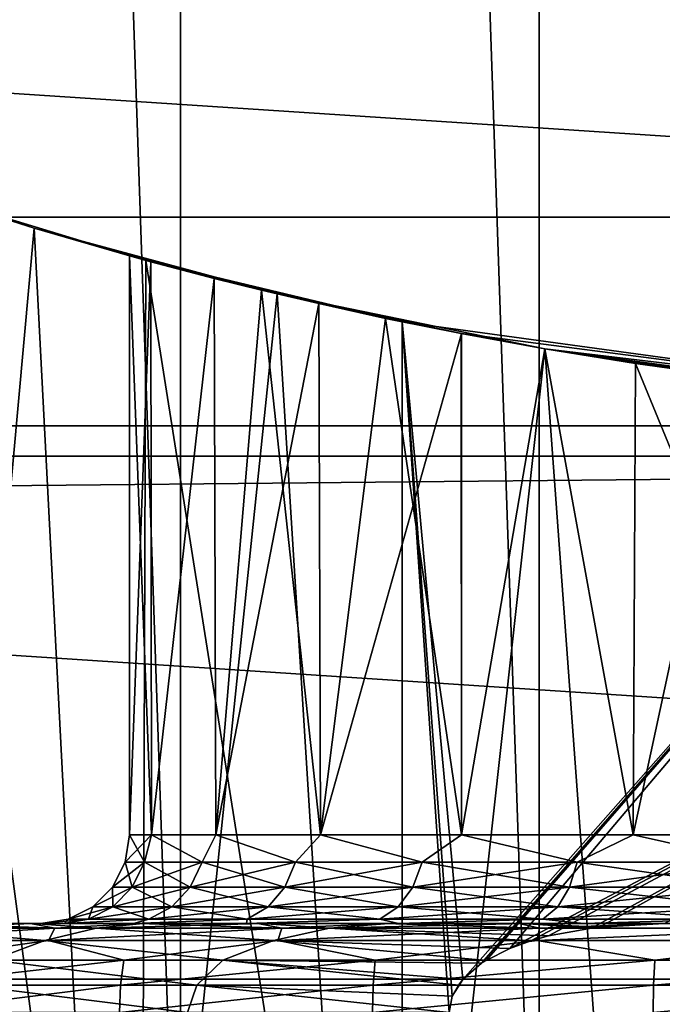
# Model space of a CAD drawing. Header units: millimetres. Extents: x -147 to 182, y -41 to 41.
# Tile 218 of 256: x 73.7 to 75.15, y -10.88 to -8.67. Entities that reach past the tile are written whole.
import ezdxf

# ---------------------------------------------------------------- set-up
doc = ezdxf.new("R2010")
doc.units = ezdxf.units.MM
doc.header["$LTSCALE"] = 51.403556
for name, color, linetype in [('2', 7, 'CONTINUOUS'), ('325', 7, 'CONTINUOUS'), ('326', 7, 'CONTINUOUS'), ('331', 7, 'CONTINUOUS'), ('332', 7, 'CONTINUOUS'), ('333', 7, 'CONTINUOUS'), ('347', 7, 'CONTINUOUS'), ('348', 7, 'CONTINUOUS'), ('349', 7, 'CONTINUOUS'), ('350', 7, 'CONTINUOUS'), ('357', 7, 'CONTINUOUS'), ('367', 7, 'CONTINUOUS'), ('52', 7, 'CONTINUOUS')]:
    doc.layers.add(name, color=color, linetype=linetype)

msp = doc.modelspace()

# ---------------------------------------------------------------- linework, layer by layer
at = {"layer": '2', "color": 7, "linetype": 'CONTINUOUS'}
for points in [[(-112.7, -6.5965, 22.0338), (-112.7, -9.1098, 21.119), (136.7, -6.5965, 22.0338), (-112.7, -6.5965, 22.0338)], [(136.7, -6.5965, 22.0338), (-112.7, -9.1098, 21.119), (136.7, -9.1098, 21.119), (136.7, -6.5965, 22.0338)], [(-112.7, -9.1098, 21.119), (-112.7, -11.5, 19.9186), (136.7, -9.1098, 21.119), (-112.7, -9.1098, 21.119)], [(136.7, -9.1098, 21.119), (-112.7, -11.5, 19.9186), (136.7, -11.5, 19.9186), (136.7, -9.1098, 21.119)]]:
    msp.add_3dface(points, dxfattribs=at)
at = {"layer": '325', "color": 7, "linetype": 'CONTINUOUS'}
for points in [[(74.8721, 11.8891, -51.1), (75.6857, -11.9723, -51.1), (75.6857, 11.9723, -51.1), (74.8721, 11.8891, -51.1)], [(74.0643, 11.7502, -51.1), (74.8721, -11.8891, -51.1), (74.8721, 11.8891, -51.1), (74.0643, 11.7502, -51.1)], [(74.8721, -11.8891, -51.1), (75.6857, -11.9723, -51.1), (74.8721, 11.8891, -51.1), (74.8721, -11.8891, -51.1)], [(73.2673, 11.5564, -51.1), (74.0643, -11.7502, -51.1), (74.0643, 11.7502, -51.1), (73.2673, 11.5564, -51.1)], [(74.0643, -11.7502, -51.1), (74.8721, -11.8891, -51.1), (74.0643, 11.7502, -51.1), (74.0643, -11.7502, -51.1)], [(73.2672, -11.5564, -51.1), (74.0643, -11.7502, -51.1), (73.2673, 11.5564, -51.1), (73.2672, -11.5564, -51.1)]]:
    msp.add_3dface(points, dxfattribs=at)
at = {"layer": '326', "color": 7, "linetype": 'CONTINUOUS'}
for points in [[(48.0704, -9.5791, -81.1), (47.2014, -6.449, -81.1), (104.9296, -9.5791, -81.1), (48.0704, -9.5791, -81.1)], [(104.9296, -9.5791, -81.1), (47.2014, -6.449, -81.1), (105.7986, -6.449, -81.1), (104.9296, -9.5791, -81.1)], [(49.2728, -12.5967, -81.1), (48.0704, -9.5791, -81.1), (103.7272, -12.5967, -81.1), (49.2728, -12.5967, -81.1)], [(103.7272, -12.5967, -81.1), (48.0704, -9.5791, -81.1), (104.9296, -9.5791, -81.1), (103.7272, -12.5967, -81.1)]]:
    msp.add_3dface(points, dxfattribs=at)
at = {"layer": '331', "color": 7, "linetype": 'CONTINUOUS'}
for points in [[(73.5056, -10.7, -64.3426), (73.7269, -10.7, -64.0757), (73.5119, -10.7, -68.8658), (73.5056, -10.7, -64.3426)], [(73.5119, -10.7, -68.8658), (73.7269, -10.7, -64.0757), (73.7339, -10.7, -69.132), (73.5119, -10.7, -68.8658)], [(73.7269, -10.7, -64.0757), (73.9718, -10.7, -63.8304), (73.75, -10.7, -66.6), (73.7269, -10.7, -64.0757)], [(73.7339, -10.7, -69.132), (73.7269, -10.7, -64.0757), (73.75, -10.7, -66.6), (73.7339, -10.7, -69.132)], [(73.9795, -10.7, -69.3766), (73.7339, -10.7, -69.132), (73.9591, -10.7, -67.6518), (73.9795, -10.7, -69.3766)], [(73.9591, -10.7, -67.6518), (73.7339, -10.7, -69.132), (73.8027, -10.7, -67.1357), (73.9591, -10.7, -67.6518)], [(73.8027, -10.7, -67.1357), (73.7339, -10.7, -69.132), (73.75, -10.7, -66.6), (73.8027, -10.7, -67.1357)], [(73.75, -10.7, -66.6), (73.9718, -10.7, -63.8304), (73.8027, -10.7, -66.0643), (73.75, -10.7, -66.6)], [(73.8027, -10.7, -66.0643), (73.9718, -10.7, -63.8304), (73.9591, -10.7, -65.5482), (73.8027, -10.7, -66.0643)], [(73.9591, -10.7, -65.5482), (73.9718, -10.7, -63.8304), (74.2132, -10.7, -65.0726), (73.9591, -10.7, -65.5482)], [(74.2132, -10.7, -68.1274), (73.9795, -10.7, -69.3766), (73.9591, -10.7, -67.6518), (74.2132, -10.7, -68.1274)], [(73.9718, -10.7, -63.8304), (74.2384, -10.7, -63.6087), (74.2132, -10.7, -65.0726), (73.9718, -10.7, -63.8304)], [(74.2467, -10.7, -69.5975), (73.9795, -10.7, -69.3766), (74.2132, -10.7, -68.1274), (74.2467, -10.7, -69.5975)], [(74.2384, -10.7, -63.6087), (74.5243, -10.7, -63.4126), (74.2132, -10.7, -65.0726), (74.2384, -10.7, -63.6087)], [(74.2132, -10.7, -65.0726), (74.5243, -10.7, -63.4126), (74.5552, -10.7, -64.6557), (74.2132, -10.7, -65.0726)], [(74.5552, -10.7, -68.5443), (74.2467, -10.7, -69.5975), (74.2132, -10.7, -68.1274), (74.5552, -10.7, -68.5443)], [(74.5332, -10.7, -69.7928), (74.2467, -10.7, -69.5975), (74.5552, -10.7, -68.5443), (74.5332, -10.7, -69.7928)], [(74.5243, -10.7, -63.4126), (74.8271, -10.7, -63.2438), (74.5552, -10.7, -64.6557), (74.5243, -10.7, -63.4126)], [(74.8365, -10.7, -69.9608), (74.5332, -10.7, -69.7928), (74.5552, -10.7, -68.5443), (74.8365, -10.7, -69.9608)], [(74.5552, -10.7, -64.6557), (74.8271, -10.7, -63.2438), (74.9719, -10.7, -64.3136), (74.5552, -10.7, -64.6557)], [(74.9719, -10.7, -68.8864), (74.8365, -10.7, -69.9608), (74.5552, -10.7, -68.5443), (74.9719, -10.7, -68.8864)], [(74.8271, -10.7, -63.2438), (75.1442, -10.7, -63.1037), (74.9719, -10.7, -64.3136), (74.8271, -10.7, -63.2438)], [(75.1537, -10.7, -70.1), (74.8365, -10.7, -69.9608), (74.9719, -10.7, -68.8864), (75.1537, -10.7, -70.1)], [(74.9719, -10.7, -64.3136), (75.1442, -10.7, -63.1037), (75.4475, -10.7, -64.0594), (74.9719, -10.7, -64.3136)], [(75.4475, -10.7, -69.1406), (75.1537, -10.7, -70.1), (74.9719, -10.7, -68.8864), (75.4475, -10.7, -69.1406)], [(75.1442, -10.7, -63.1037), (75.4729, -10.7, -62.9934), (75.4475, -10.7, -64.0594), (75.1442, -10.7, -63.1037)]]:
    msp.add_3dface(points, dxfattribs=at)
at = {"layer": '332', "color": 7, "linetype": 'CONTINUOUS'}
for points in [[(73.95, -10.5, -66.6), (73.999, -10.5, -66.1025), (73.95, -9.1968, -66.6), (73.95, -10.5, -66.6)], [(73.95, -9.1968, -66.6), (73.999, -10.5, -66.1025), (73.9976, -9.2098, -66.1095), (73.95, -9.1968, -66.6)], [(73.9976, -9.2098, -66.1095), (73.999, -10.5, -66.1025), (74.1403, -9.2474, -65.6335), (73.9976, -9.2098, -66.1095)], [(73.999, -10.5, -66.1025), (74.1441, -10.5, -65.6242), (74.1403, -9.2474, -65.6335), (73.999, -10.5, -66.1025)], [(74.1403, -9.2474, -65.6335), (74.1441, -10.5, -65.6242), (74.2467, -9.2739, -65.4062), (74.1403, -9.2474, -65.6335)], [(74.1441, -10.5, -65.6242), (74.3798, -10.5, -65.1833), (74.2467, -9.2739, -65.4062), (74.1441, -10.5, -65.6242)], [(74.2467, -9.2739, -65.4062), (74.3798, -10.5, -65.1833), (74.3757, -9.3043, -65.1893), (74.2467, -9.2739, -65.4062)], [(74.3757, -9.3043, -65.1893), (74.3798, -10.5, -65.1833), (74.5263, -9.3374, -64.9854), (74.3757, -9.3043, -65.1893)], [(74.3798, -10.5, -65.1833), (74.6969, -10.5, -64.7969), (74.5263, -9.3374, -64.9854), (74.3798, -10.5, -65.1833)], [(74.5263, -9.3374, -64.9854), (74.6969, -10.5, -64.7969), (74.6966, -9.3718, -64.7971), (74.5263, -9.3374, -64.9854)], [(74.6966, -9.3718, -64.7971), (74.6969, -10.5, -64.7969), (74.8848, -9.4061, -64.6267), (74.6966, -9.3718, -64.7971)], [(74.6969, -10.5, -64.7969), (75.0833, -10.5, -64.4798), (74.8848, -9.4061, -64.6267), (74.6969, -10.5, -64.7969)], [(74.8848, -9.4061, -64.6267), (75.0833, -10.5, -64.4798), (75.0886, -9.4388, -64.4762), (74.8848, -9.4061, -64.6267)], [(75.0833, -10.5, -64.4798), (75.5242, -10.5, -64.2441), (75.0886, -9.4388, -64.4762), (75.0833, -10.5, -64.4798)], [(75.0886, -9.4388, -64.4762), (75.5242, -10.5, -64.2441), (75.3052, -9.4686, -64.3472), (75.0886, -9.4388, -64.4762)]]:
    msp.add_3dface(points, dxfattribs=at)
at = {"layer": '333', "color": 7, "linetype": 'CONTINUOUS'}
for points in [[(73.95, -10.5, -66.6), (73.95, -9.1968, -66.6), (73.9976, -9.2098, -67.0906), (73.95, -10.5, -66.6)], [(73.999, -10.5, -67.0975), (73.95, -10.5, -66.6), (73.9976, -9.2098, -67.0906), (73.999, -10.5, -67.0975)], [(74.1403, -9.2474, -67.5665), (73.999, -10.5, -67.0975), (73.9976, -9.2098, -67.0906), (74.1403, -9.2474, -67.5665)], [(74.1441, -10.5, -67.5758), (73.999, -10.5, -67.0975), (74.1403, -9.2474, -67.5665), (74.1441, -10.5, -67.5758)], [(74.2468, -9.2739, -67.7939), (74.1441, -10.5, -67.5758), (74.1403, -9.2474, -67.5665), (74.2468, -9.2739, -67.7939)], [(74.3758, -9.3043, -68.0107), (74.1441, -10.5, -67.5758), (74.2468, -9.2739, -67.7939), (74.3758, -9.3043, -68.0107)], [(74.3798, -10.5, -68.0167), (74.1441, -10.5, -67.5758), (74.3758, -9.3043, -68.0107), (74.3798, -10.5, -68.0167)], [(74.5263, -9.3374, -68.2146), (74.3798, -10.5, -68.0167), (74.3758, -9.3043, -68.0107), (74.5263, -9.3374, -68.2146)], [(74.6967, -9.3718, -68.4029), (74.3798, -10.5, -68.0167), (74.5263, -9.3374, -68.2146), (74.6967, -9.3718, -68.4029)], [(74.6969, -10.5, -68.4031), (74.3798, -10.5, -68.0167), (74.6967, -9.3718, -68.4029), (74.6969, -10.5, -68.4031)], [(74.8849, -9.4061, -68.5733), (74.6969, -10.5, -68.4031), (74.6967, -9.3718, -68.4029), (74.8849, -9.4061, -68.5733)], [(75.0833, -10.5, -68.7202), (74.6969, -10.5, -68.4031), (74.8849, -9.4061, -68.5733), (75.0833, -10.5, -68.7202)], [(75.0886, -9.4388, -68.7238), (75.0833, -10.5, -68.7202), (74.8849, -9.4061, -68.5733), (75.0886, -9.4388, -68.7238)], [(75.3053, -9.4687, -68.8528), (75.0833, -10.5, -68.7202), (75.0886, -9.4388, -68.7238), (75.3053, -9.4687, -68.8528)], [(75.5242, -10.5, -68.9559), (75.0833, -10.5, -68.7202), (75.3053, -9.4687, -68.8528), (75.5242, -10.5, -68.9559)]]:
    msp.add_3dface(points, dxfattribs=at)
at = {"layer": '347', "color": 7, "linetype": 'CONTINUOUS'}
for points in [[(73.95, -10.5, -66.6), (73.999, -10.5, -67.0975), (73.9403, -10.5616, -66.6), (73.95, -10.5, -66.6)], [(73.9403, -10.5616, -66.6), (73.999, -10.5, -67.0975), (73.9839, -10.5616, -67.0703), (73.9403, -10.5616, -66.6)], [(73.9839, -10.5616, -67.0703), (73.999, -10.5, -67.0975), (74.1131, -10.5616, -67.5247), (73.9839, -10.5616, -67.0703)], [(73.999, -10.5, -67.0975), (74.1441, -10.5, -67.5758), (74.1131, -10.5616, -67.5247), (73.999, -10.5, -67.0975)], [(74.1131, -10.5616, -67.5247), (74.1441, -10.5, -67.5758), (74.3237, -10.5616, -67.9475), (74.1131, -10.5616, -67.5247)], [(74.1441, -10.5, -67.5758), (74.3798, -10.5, -68.0167), (74.3237, -10.5616, -67.9475), (74.1441, -10.5, -67.5758)], [(74.3237, -10.5616, -67.9475), (74.3798, -10.5, -68.0167), (74.6083, -10.5616, -68.3245), (74.3237, -10.5616, -67.9475)], [(74.3798, -10.5, -68.0167), (74.6969, -10.5, -68.4031), (74.6083, -10.5616, -68.3245), (74.3798, -10.5, -68.0167)], [(74.6083, -10.5616, -68.3245), (74.6969, -10.5, -68.4031), (74.9574, -10.5616, -68.6427), (74.6083, -10.5616, -68.3245)], [(74.6969, -10.5, -68.4031), (75.0833, -10.5, -68.7202), (74.9574, -10.5616, -68.6427), (74.6969, -10.5, -68.4031)], [(74.9574, -10.5616, -68.6427), (75.0833, -10.5, -68.7202), (75.359, -10.5616, -68.8914), (74.9574, -10.5616, -68.6427)], [(75.0833, -10.5, -68.7202), (75.5242, -10.5, -68.9559), (75.359, -10.5616, -68.8914), (75.0833, -10.5, -68.7202)], [(73.9403, -10.5616, -66.6), (73.9839, -10.5616, -67.0703), (73.9119, -10.6175, -66.6), (73.9403, -10.5616, -66.6)], [(73.9119, -10.6175, -66.6), (73.9839, -10.5616, -67.0703), (73.9559, -10.6175, -67.0756), (73.9119, -10.6175, -66.6)], [(73.9839, -10.5616, -67.0703), (74.1131, -10.5616, -67.5247), (73.9559, -10.6175, -67.0756), (73.9839, -10.5616, -67.0703)], [(73.9559, -10.6175, -67.0756), (74.1131, -10.5616, -67.5247), (74.0866, -10.6175, -67.5349), (73.9559, -10.6175, -67.0756)], [(74.1131, -10.5616, -67.5247), (74.3237, -10.5616, -67.9475), (74.0866, -10.6175, -67.5349), (74.1131, -10.5616, -67.5247)], [(74.0866, -10.6175, -67.5349), (74.3237, -10.5616, -67.9475), (74.2995, -10.6175, -67.9625), (74.0866, -10.6175, -67.5349)], [(74.3237, -10.5616, -67.9475), (74.6083, -10.5616, -68.3245), (74.2995, -10.6175, -67.9625), (74.3237, -10.5616, -67.9475)], [(74.2995, -10.6175, -67.9625), (74.6083, -10.5616, -68.3245), (74.5874, -10.6175, -68.3436), (74.2995, -10.6175, -67.9625)], [(74.6083, -10.5616, -68.3245), (74.9574, -10.5616, -68.6427), (74.5874, -10.6175, -68.3436), (74.6083, -10.5616, -68.3245)], [(74.5874, -10.6175, -68.3436), (74.9574, -10.5616, -68.6427), (74.9403, -10.6175, -68.6654), (74.5874, -10.6175, -68.3436)], [(74.9574, -10.5616, -68.6427), (75.359, -10.5616, -68.8914), (74.9403, -10.6175, -68.6654), (74.9574, -10.5616, -68.6427)], [(74.9403, -10.6175, -68.6654), (75.359, -10.5616, -68.8914), (75.3464, -10.6175, -68.9168), (74.9403, -10.6175, -68.6654)], [(73.9119, -10.6175, -66.6), (73.9559, -10.6175, -67.0756), (73.8676, -10.6618, -66.6), (73.9119, -10.6175, -66.6)], [(73.8676, -10.6618, -66.6), (73.9559, -10.6175, -67.0756), (73.9124, -10.6618, -67.0837), (73.8676, -10.6618, -66.6)], [(73.9559, -10.6175, -67.0756), (74.0866, -10.6175, -67.5349), (73.9124, -10.6618, -67.0837), (73.9559, -10.6175, -67.0756)], [(73.9124, -10.6618, -67.0837), (74.0866, -10.6175, -67.5349), (74.0454, -10.6618, -67.5509), (73.9124, -10.6618, -67.0837)], [(74.0866, -10.6175, -67.5349), (74.2995, -10.6175, -67.9625), (74.0454, -10.6618, -67.5509), (74.0866, -10.6175, -67.5349)], [(74.0454, -10.6618, -67.5509), (74.2995, -10.6175, -67.9625), (74.2619, -10.6618, -67.9858), (74.0454, -10.6618, -67.5509)], [(74.2995, -10.6175, -67.9625), (74.5874, -10.6175, -68.3436), (74.2619, -10.6618, -67.9858), (74.2995, -10.6175, -67.9625)], [(74.2619, -10.6618, -67.9858), (74.5874, -10.6175, -68.3436), (74.5546, -10.6618, -68.3734), (74.2619, -10.6618, -67.9858)], [(74.5874, -10.6175, -68.3436), (74.9403, -10.6175, -68.6654), (74.5546, -10.6618, -68.3734), (74.5874, -10.6175, -68.3436)], [(74.5546, -10.6618, -68.3734), (74.9403, -10.6175, -68.6654), (74.9136, -10.6618, -68.7007), (74.5546, -10.6618, -68.3734)], [(74.9403, -10.6175, -68.6654), (75.3464, -10.6175, -68.9168), (74.9136, -10.6618, -68.7007), (74.9403, -10.6175, -68.6654)], [(74.9136, -10.6618, -68.7007), (75.3464, -10.6175, -68.9168), (75.3266, -10.6618, -68.9564), (74.9136, -10.6618, -68.7007)], [(73.8676, -10.6618, -66.6), (73.9124, -10.6618, -67.0837), (73.8118, -10.6902, -66.6), (73.8676, -10.6618, -66.6)], [(73.8118, -10.6902, -66.6), (73.9124, -10.6618, -67.0837), (73.8576, -10.6902, -67.094), (73.8118, -10.6902, -66.6)], [(73.9124, -10.6618, -67.0837), (74.0454, -10.6618, -67.5509), (73.8576, -10.6902, -67.094), (73.9124, -10.6618, -67.0837)], [(73.8576, -10.6902, -67.094), (74.0454, -10.6618, -67.5509), (73.9933, -10.6902, -67.5711), (73.8576, -10.6902, -67.094)], [(74.0454, -10.6618, -67.5509), (74.2619, -10.6618, -67.9858), (73.9933, -10.6902, -67.5711), (74.0454, -10.6618, -67.5509)], [(73.9933, -10.6902, -67.5711), (74.2619, -10.6618, -67.9858), (74.2144, -10.6902, -68.0152), (73.9933, -10.6902, -67.5711)], [(74.2619, -10.6618, -67.9858), (74.5546, -10.6618, -68.3734), (74.2144, -10.6902, -68.0152), (74.2619, -10.6618, -67.9858)], [(74.2144, -10.6902, -68.0152), (74.5546, -10.6618, -68.3734), (74.5134, -10.6902, -68.411), (74.2144, -10.6902, -68.0152)], [(74.5546, -10.6618, -68.3734), (74.9136, -10.6618, -68.7007), (74.5134, -10.6902, -68.411), (74.5546, -10.6618, -68.3734)], [(74.5134, -10.6902, -68.411), (74.9136, -10.6618, -68.7007), (74.88, -10.6902, -68.7452), (74.5134, -10.6902, -68.411)], [(74.9136, -10.6618, -68.7007), (75.3266, -10.6618, -68.9564), (74.88, -10.6902, -68.7452), (74.9136, -10.6618, -68.7007)], [(74.88, -10.6902, -68.7452), (75.3266, -10.6618, -68.9564), (75.3018, -10.6902, -69.0064), (74.88, -10.6902, -68.7452)], [(73.8027, -10.7, -67.1357), (73.75, -10.7, -66.6), (73.8576, -10.6902, -67.094), (73.8027, -10.7, -67.1357)], [(73.75, -10.7, -66.6), (73.8118, -10.6902, -66.6), (73.8576, -10.6902, -67.094), (73.75, -10.7, -66.6)], [(73.9591, -10.7, -67.6518), (73.8027, -10.7, -67.1357), (73.9933, -10.6902, -67.5711), (73.9591, -10.7, -67.6518)], [(73.8027, -10.7, -67.1357), (73.8576, -10.6902, -67.094), (73.9933, -10.6902, -67.5711), (73.8027, -10.7, -67.1357)], [(74.2132, -10.7, -68.1274), (73.9591, -10.7, -67.6518), (74.2144, -10.6902, -68.0152), (74.2132, -10.7, -68.1274)], [(73.9591, -10.7, -67.6518), (73.9933, -10.6902, -67.5711), (74.2144, -10.6902, -68.0152), (73.9591, -10.7, -67.6518)], [(74.5552, -10.7, -68.5443), (74.2132, -10.7, -68.1274), (74.5134, -10.6902, -68.411), (74.5552, -10.7, -68.5443)], [(74.2132, -10.7, -68.1274), (74.2144, -10.6902, -68.0152), (74.5134, -10.6902, -68.411), (74.2132, -10.7, -68.1274)], [(74.5552, -10.7, -68.5443), (74.5134, -10.6902, -68.411), (74.88, -10.6902, -68.7452), (74.5552, -10.7, -68.5443)], [(74.9719, -10.7, -68.8864), (74.5552, -10.7, -68.5443), (74.88, -10.6902, -68.7452), (74.9719, -10.7, -68.8864)], [(74.9719, -10.7, -68.8864), (74.88, -10.6902, -68.7452), (75.3018, -10.6902, -69.0064), (74.9719, -10.7, -68.8864)], [(75.4475, -10.7, -69.1406), (74.9719, -10.7, -68.8864), (75.3018, -10.6902, -69.0064), (75.4475, -10.7, -69.1406)]]:
    msp.add_3dface(points, dxfattribs=at)
at = {"layer": '348', "color": 7, "linetype": 'CONTINUOUS'}
for points in [[(73.95, -10.5, -66.6), (73.9403, -10.5616, -66.6), (73.9839, -10.5616, -66.1297), (73.95, -10.5, -66.6)], [(73.999, -10.5, -66.1025), (73.95, -10.5, -66.6), (73.9839, -10.5616, -66.1297), (73.999, -10.5, -66.1025)], [(74.1131, -10.5616, -65.6753), (73.999, -10.5, -66.1025), (73.9839, -10.5616, -66.1297), (74.1131, -10.5616, -65.6753)], [(74.1441, -10.5, -65.6242), (73.999, -10.5, -66.1025), (74.1131, -10.5616, -65.6753), (74.1441, -10.5, -65.6242)], [(74.3237, -10.5616, -65.2525), (74.1441, -10.5, -65.6242), (74.1131, -10.5616, -65.6753), (74.3237, -10.5616, -65.2525)], [(74.3798, -10.5, -65.1833), (74.1441, -10.5, -65.6242), (74.3237, -10.5616, -65.2525), (74.3798, -10.5, -65.1833)], [(74.6083, -10.5616, -64.8755), (74.3798, -10.5, -65.1833), (74.3237, -10.5616, -65.2525), (74.6083, -10.5616, -64.8755)], [(74.6969, -10.5, -64.7969), (74.3798, -10.5, -65.1833), (74.6083, -10.5616, -64.8755), (74.6969, -10.5, -64.7969)], [(74.9574, -10.5616, -64.5573), (74.6969, -10.5, -64.7969), (74.6083, -10.5616, -64.8755), (74.9574, -10.5616, -64.5573)], [(75.0833, -10.5, -64.4798), (74.6969, -10.5, -64.7969), (74.9574, -10.5616, -64.5573), (75.0833, -10.5, -64.4798)], [(75.359, -10.5616, -64.3086), (75.0833, -10.5, -64.4798), (74.9574, -10.5616, -64.5573), (75.359, -10.5616, -64.3086)], [(75.5242, -10.5, -64.2441), (75.0833, -10.5, -64.4798), (75.359, -10.5616, -64.3086), (75.5242, -10.5, -64.2441)], [(73.9403, -10.5616, -66.6), (73.9119, -10.6175, -66.6), (73.9559, -10.6175, -66.1244), (73.9403, -10.5616, -66.6)], [(73.9839, -10.5616, -66.1297), (73.9403, -10.5616, -66.6), (73.9559, -10.6175, -66.1244), (73.9839, -10.5616, -66.1297)], [(74.0866, -10.6175, -65.6651), (73.9839, -10.5616, -66.1297), (73.9559, -10.6175, -66.1244), (74.0866, -10.6175, -65.6651)], [(74.1131, -10.5616, -65.6753), (73.9839, -10.5616, -66.1297), (74.0866, -10.6175, -65.6651), (74.1131, -10.5616, -65.6753)], [(74.2995, -10.6175, -65.2375), (74.1131, -10.5616, -65.6753), (74.0866, -10.6175, -65.6651), (74.2995, -10.6175, -65.2375)], [(74.3237, -10.5616, -65.2525), (74.1131, -10.5616, -65.6753), (74.2995, -10.6175, -65.2375), (74.3237, -10.5616, -65.2525)], [(74.5874, -10.6175, -64.8564), (74.3237, -10.5616, -65.2525), (74.2995, -10.6175, -65.2375), (74.5874, -10.6175, -64.8564)], [(74.6083, -10.5616, -64.8755), (74.3237, -10.5616, -65.2525), (74.5874, -10.6175, -64.8564), (74.6083, -10.5616, -64.8755)], [(74.9403, -10.6175, -64.5346), (74.6083, -10.5616, -64.8755), (74.5874, -10.6175, -64.8564), (74.9403, -10.6175, -64.5346)], [(74.9574, -10.5616, -64.5573), (74.6083, -10.5616, -64.8755), (74.9403, -10.6175, -64.5346), (74.9574, -10.5616, -64.5573)], [(75.3464, -10.6175, -64.2832), (74.9574, -10.5616, -64.5573), (74.9403, -10.6175, -64.5346), (75.3464, -10.6175, -64.2832)], [(75.359, -10.5616, -64.3086), (74.9574, -10.5616, -64.5573), (75.3464, -10.6175, -64.2832), (75.359, -10.5616, -64.3086)], [(73.9119, -10.6175, -66.6), (73.8676, -10.6618, -66.6), (73.9124, -10.6618, -66.1163), (73.9119, -10.6175, -66.6)], [(73.9559, -10.6175, -66.1244), (73.9119, -10.6175, -66.6), (73.9124, -10.6618, -66.1163), (73.9559, -10.6175, -66.1244)], [(74.0454, -10.6618, -65.6491), (73.9559, -10.6175, -66.1244), (73.9124, -10.6618, -66.1163), (74.0454, -10.6618, -65.6491)], [(74.0866, -10.6175, -65.6651), (73.9559, -10.6175, -66.1244), (74.0454, -10.6618, -65.6491), (74.0866, -10.6175, -65.6651)], [(74.2619, -10.6618, -65.2142), (74.0866, -10.6175, -65.6651), (74.0454, -10.6618, -65.6491), (74.2619, -10.6618, -65.2142)], [(74.2995, -10.6175, -65.2375), (74.0866, -10.6175, -65.6651), (74.2619, -10.6618, -65.2142), (74.2995, -10.6175, -65.2375)], [(74.5546, -10.6618, -64.8266), (74.2995, -10.6175, -65.2375), (74.2619, -10.6618, -65.2142), (74.5546, -10.6618, -64.8266)], [(74.5874, -10.6175, -64.8564), (74.2995, -10.6175, -65.2375), (74.5546, -10.6618, -64.8266), (74.5874, -10.6175, -64.8564)], [(74.9136, -10.6618, -64.4993), (74.5874, -10.6175, -64.8564), (74.5546, -10.6618, -64.8266), (74.9136, -10.6618, -64.4993)], [(74.9403, -10.6175, -64.5346), (74.5874, -10.6175, -64.8564), (74.9136, -10.6618, -64.4993), (74.9403, -10.6175, -64.5346)], [(75.3266, -10.6618, -64.2436), (74.9403, -10.6175, -64.5346), (74.9136, -10.6618, -64.4993), (75.3266, -10.6618, -64.2436)], [(75.3464, -10.6175, -64.2832), (74.9403, -10.6175, -64.5346), (75.3266, -10.6618, -64.2436), (75.3464, -10.6175, -64.2832)], [(73.8676, -10.6618, -66.6), (73.8118, -10.6902, -66.6), (73.8576, -10.6902, -66.106), (73.8676, -10.6618, -66.6)], [(73.9124, -10.6618, -66.1163), (73.8676, -10.6618, -66.6), (73.8576, -10.6902, -66.106), (73.9124, -10.6618, -66.1163)], [(73.9933, -10.6902, -65.6289), (73.9124, -10.6618, -66.1163), (73.8576, -10.6902, -66.106), (73.9933, -10.6902, -65.6289)], [(74.0454, -10.6618, -65.6491), (73.9124, -10.6618, -66.1163), (73.9933, -10.6902, -65.6289), (74.0454, -10.6618, -65.6491)], [(74.2144, -10.6902, -65.1848), (74.0454, -10.6618, -65.6491), (73.9933, -10.6902, -65.6289), (74.2144, -10.6902, -65.1848)], [(74.2619, -10.6618, -65.2142), (74.0454, -10.6618, -65.6491), (74.2144, -10.6902, -65.1848), (74.2619, -10.6618, -65.2142)], [(74.5134, -10.6902, -64.789), (74.2619, -10.6618, -65.2142), (74.2144, -10.6902, -65.1848), (74.5134, -10.6902, -64.789)], [(74.5546, -10.6618, -64.8266), (74.2619, -10.6618, -65.2142), (74.5134, -10.6902, -64.789), (74.5546, -10.6618, -64.8266)], [(74.88, -10.6902, -64.4548), (74.5546, -10.6618, -64.8266), (74.5134, -10.6902, -64.789), (74.88, -10.6902, -64.4548)], [(74.9136, -10.6618, -64.4993), (74.5546, -10.6618, -64.8266), (74.88, -10.6902, -64.4548), (74.9136, -10.6618, -64.4993)], [(75.3018, -10.6902, -64.1936), (74.9136, -10.6618, -64.4993), (74.88, -10.6902, -64.4548), (75.3018, -10.6902, -64.1936)], [(75.3266, -10.6618, -64.2436), (74.9136, -10.6618, -64.4993), (75.3018, -10.6902, -64.1936), (75.3266, -10.6618, -64.2436)], [(73.75, -10.7, -66.6), (73.8027, -10.7, -66.0643), (73.8118, -10.6902, -66.6), (73.75, -10.7, -66.6)], [(73.8027, -10.7, -66.0643), (73.9591, -10.7, -65.5482), (73.9933, -10.6902, -65.6289), (73.8027, -10.7, -66.0643)], [(73.8118, -10.6902, -66.6), (73.8027, -10.7, -66.0643), (73.8576, -10.6902, -66.106), (73.8118, -10.6902, -66.6)], [(73.8027, -10.7, -66.0643), (73.9933, -10.6902, -65.6289), (73.8576, -10.6902, -66.106), (73.8027, -10.7, -66.0643)], [(73.9591, -10.7, -65.5482), (74.2132, -10.7, -65.0726), (74.2144, -10.6902, -65.1848), (73.9591, -10.7, -65.5482)], [(73.9591, -10.7, -65.5482), (74.2144, -10.6902, -65.1848), (73.9933, -10.6902, -65.6289), (73.9591, -10.7, -65.5482)], [(74.2132, -10.7, -65.0726), (74.5552, -10.7, -64.6557), (74.5134, -10.6902, -64.789), (74.2132, -10.7, -65.0726)], [(74.2132, -10.7, -65.0726), (74.5134, -10.6902, -64.789), (74.2144, -10.6902, -65.1848), (74.2132, -10.7, -65.0726)], [(74.5552, -10.7, -64.6557), (74.88, -10.6902, -64.4548), (74.5134, -10.6902, -64.789), (74.5552, -10.7, -64.6557)], [(74.5552, -10.7, -64.6557), (74.9719, -10.7, -64.3136), (74.88, -10.6902, -64.4548), (74.5552, -10.7, -64.6557)], [(74.9719, -10.7, -64.3136), (75.3018, -10.6902, -64.1936), (74.88, -10.6902, -64.4548), (74.9719, -10.7, -64.3136)], [(74.9719, -10.7, -64.3136), (75.4475, -10.7, -64.0594), (75.3018, -10.6902, -64.1936), (74.9719, -10.7, -64.3136)]]:
    msp.add_3dface(points, dxfattribs=at)
at = {"layer": '349', "color": 7, "linetype": 'CONTINUOUS'}
for points in [[(73.7818, -10.7098, -63.9277), (73.5056, -10.7, -64.3426), (73.3549, -10.7098, -64.4463), (73.7818, -10.7098, -63.9277)], [(73.5119, -10.7, -68.8658), (73.7339, -10.7, -69.132), (73.4302, -10.7098, -68.8597), (73.5119, -10.7, -68.8658)], [(73.4302, -10.7098, -68.8597), (73.7339, -10.7, -69.132), (73.8745, -10.7098, -69.3634), (73.4302, -10.7098, -68.8597)], [(73.7269, -10.7, -64.0757), (73.5056, -10.7, -64.3426), (73.7818, -10.7098, -63.9277), (73.7269, -10.7, -64.0757)], [(73.9718, -10.7, -63.8304), (73.7269, -10.7, -64.0757), (73.7818, -10.7098, -63.9277), (73.9718, -10.7, -63.8304)], [(73.7339, -10.7, -69.132), (73.9795, -10.7, -69.3766), (73.8745, -10.7098, -69.3634), (73.7339, -10.7, -69.132)], [(74.293, -10.7098, -63.4921), (73.9718, -10.7, -63.8304), (73.7818, -10.7098, -63.9277), (74.293, -10.7098, -63.4921)], [(73.9795, -10.7, -69.3766), (74.2467, -10.7, -69.5975), (73.8745, -10.7098, -69.3634), (73.9795, -10.7, -69.3766)], [(73.8745, -10.7098, -69.3634), (74.2467, -10.7, -69.5975), (74.4002, -10.7098, -69.7813), (73.8745, -10.7098, -69.3634)], [(74.2384, -10.7, -63.6087), (73.9718, -10.7, -63.8304), (74.293, -10.7098, -63.4921), (74.2384, -10.7, -63.6087)], [(74.5243, -10.7, -63.4126), (74.2384, -10.7, -63.6087), (74.293, -10.7098, -63.4921), (74.5243, -10.7, -63.4126)], [(74.2467, -10.7, -69.5975), (74.5332, -10.7, -69.7928), (74.4002, -10.7098, -69.7813), (74.2467, -10.7, -69.5975)], [(74.8727, -10.7098, -63.153), (74.5243, -10.7, -63.4126), (74.293, -10.7098, -63.4921), (74.8727, -10.7098, -63.153)], [(74.5332, -10.7, -69.7928), (74.8365, -10.7, -69.9608), (74.4002, -10.7098, -69.7813), (74.5332, -10.7, -69.7928)], [(74.4002, -10.7098, -69.7813), (74.8365, -10.7, -69.9608), (74.9895, -10.7099, -70.1), (74.4002, -10.7098, -69.7813)], [(74.8271, -10.7, -63.2438), (74.5243, -10.7, -63.4126), (74.8727, -10.7098, -63.153), (74.8271, -10.7, -63.2438)], [(75.1442, -10.7, -63.1037), (74.8271, -10.7, -63.2438), (74.8727, -10.7098, -63.153), (75.1442, -10.7, -63.1037)], [(74.8365, -10.7, -69.9608), (75.1537, -10.7, -70.1), (75.0074, -10.7077, -70.1), (74.8365, -10.7, -69.9608)], [(74.9895, -10.7099, -70.1), (74.8365, -10.7, -69.9608), (75.0074, -10.7077, -70.1), (74.9895, -10.7099, -70.1)], [(75.503, -10.7098, -62.9209), (75.1442, -10.7, -63.1037), (74.8727, -10.7098, -63.153), (75.503, -10.7098, -62.9209)], [(75.4729, -10.7, -62.9934), (75.1442, -10.7, -63.1037), (75.503, -10.7098, -62.9209), (75.4729, -10.7, -62.9934)], [(73.3272, -10.7382, -68.8117), (73.4302, -10.7098, -68.8597), (73.759, -10.7382, -69.3286), (73.3272, -10.7382, -68.8117)], [(73.7818, -10.7098, -63.9277), (73.3549, -10.7098, -64.4463), (73.3339, -10.7382, -64.3787), (73.7818, -10.7098, -63.9277)], [(73.7673, -10.7382, -63.8631), (73.7818, -10.7098, -63.9277), (73.3339, -10.7382, -64.3787), (73.7673, -10.7382, -63.8631)], [(73.4302, -10.7098, -68.8597), (73.8745, -10.7098, -69.3634), (73.759, -10.7382, -69.3286), (73.4302, -10.7098, -68.8597)], [(73.759, -10.7382, -69.3286), (73.8745, -10.7098, -69.3634), (74.2739, -10.7382, -69.7627), (73.759, -10.7382, -69.3286)], [(74.293, -10.7098, -63.4921), (73.7818, -10.7098, -63.9277), (73.7673, -10.7382, -63.8631), (74.293, -10.7098, -63.4921)], [(74.2835, -10.7382, -63.4305), (74.293, -10.7098, -63.4921), (73.7673, -10.7382, -63.8631), (74.2835, -10.7382, -63.4305)], [(73.8745, -10.7098, -69.3634), (74.4002, -10.7098, -69.7813), (74.2739, -10.7382, -69.7627), (73.8745, -10.7098, -69.3634)], [(74.2739, -10.7382, -69.7627), (74.4002, -10.7098, -69.7813), (74.8533, -10.7385, -70.1), (74.2739, -10.7382, -69.7627)], [(74.8727, -10.7098, -63.153), (74.293, -10.7098, -63.4921), (74.2835, -10.7382, -63.4305), (74.8727, -10.7098, -63.153)], [(74.867, -10.7382, -63.0941), (74.8727, -10.7098, -63.153), (74.2835, -10.7382, -63.4305), (74.867, -10.7382, -63.0941)], [(74.4002, -10.7098, -69.7813), (74.9895, -10.7099, -70.1), (74.8927, -10.7276, -70.1), (74.4002, -10.7098, -69.7813)], [(74.8533, -10.7385, -70.1), (74.4002, -10.7098, -69.7813), (74.8927, -10.7276, -70.1), (74.8533, -10.7385, -70.1)], [(75.503, -10.7098, -62.9209), (74.8727, -10.7098, -63.153), (74.867, -10.7382, -63.0941), (75.503, -10.7098, -62.9209)], [(75.4999, -10.7382, -62.8639), (75.503, -10.7098, -62.9209), (74.867, -10.7382, -63.0941), (75.4999, -10.7382, -62.8639)], [(73.3272, -10.7382, -68.8117), (73.759, -10.7382, -69.3286), (73.6402, -10.7825, -69.2692), (73.3272, -10.7382, -68.8117)], [(73.7673, -10.7382, -63.8631), (73.3339, -10.7382, -64.3787), (73.4529, -10.7825, -64.1469), (73.7673, -10.7382, -63.8631)], [(73.9371, -10.7825, -63.6446), (73.7673, -10.7382, -63.8631), (73.4529, -10.7825, -64.1469), (73.9371, -10.7825, -63.6446)], [(73.6402, -10.7825, -69.2692), (73.759, -10.7382, -69.3286), (74.1599, -10.7825, -69.7347), (73.6402, -10.7825, -69.2692)], [(73.759, -10.7382, -69.3286), (74.2739, -10.7382, -69.7627), (74.1599, -10.7825, -69.7347), (73.759, -10.7382, -69.3286)], [(74.2835, -10.7382, -63.4305), (73.7673, -10.7382, -63.8631), (73.9371, -10.7825, -63.6446), (74.2835, -10.7382, -63.4305)], [(74.5029, -10.7825, -63.2363), (74.2835, -10.7382, -63.4305), (73.9371, -10.7825, -63.6446), (74.5029, -10.7825, -63.2363)], [(74.1599, -10.7825, -69.7347), (74.2739, -10.7382, -69.7627), (74.7526, -10.7827, -70.1), (74.1599, -10.7825, -69.7347)], [(74.2739, -10.7382, -69.7627), (74.8533, -10.7385, -70.1), (74.806, -10.7556, -70.1), (74.2739, -10.7382, -69.7627)], [(74.7526, -10.7827, -70.1), (74.2739, -10.7382, -69.7627), (74.806, -10.7556, -70.1), (74.7526, -10.7827, -70.1)], [(74.867, -10.7382, -63.0941), (74.2835, -10.7382, -63.4305), (74.5029, -10.7825, -63.2363), (74.867, -10.7382, -63.0941)], [(75.1322, -10.7825, -62.935), (74.867, -10.7382, -63.0941), (74.5029, -10.7825, -63.2363), (75.1322, -10.7825, -62.935)], [(75.4999, -10.7382, -62.8639), (74.867, -10.7382, -63.0941), (75.1322, -10.7825, -62.935), (75.4999, -10.7382, -62.8639)], [(75.8051, -10.7825, -62.7503), (75.4999, -10.7382, -62.8639), (75.1322, -10.7825, -62.935), (75.8051, -10.7825, -62.7503)], [(73.9371, -10.7825, -63.6446), (73.4529, -10.7825, -64.1469), (73.4425, -10.8384, -64.1146), (73.9371, -10.7825, -63.6446)], [(73.9298, -10.8384, -63.6134), (73.9371, -10.7825, -63.6446), (73.4425, -10.8384, -64.1146), (73.9298, -10.8384, -63.6134)], [(73.5867, -10.8384, -69.253), (73.6402, -10.7825, -69.2692), (74.1014, -10.8384, -69.7261), (73.5867, -10.8384, -69.253)], [(73.6402, -10.7825, -69.2692), (74.1599, -10.7825, -69.7347), (74.1014, -10.8384, -69.7261), (73.6402, -10.7825, -69.2692)], [(74.5029, -10.7825, -63.2363), (73.9371, -10.7825, -63.6446), (73.9298, -10.8384, -63.6134), (74.5029, -10.7825, -63.2363)], [(74.498, -10.8384, -63.2062), (74.5029, -10.7825, -63.2363), (73.9298, -10.8384, -63.6134), (74.498, -10.8384, -63.2062)], [(74.1014, -10.8384, -69.7261), (74.1599, -10.7825, -69.7347), (74.69, -10.8386, -70.1), (74.1014, -10.8384, -69.7261)], [(74.1599, -10.7825, -69.7347), (74.7526, -10.7827, -70.1), (74.7424, -10.7892, -70.1), (74.1599, -10.7825, -69.7347)], [(74.69, -10.8386, -70.1), (74.1599, -10.7825, -69.7347), (74.7001, -10.8257, -70.1), (74.69, -10.8386, -70.1)], [(74.7001, -10.8257, -70.1), (74.1599, -10.7825, -69.7347), (74.7424, -10.7892, -70.1), (74.7001, -10.8257, -70.1)], [(75.1322, -10.7825, -62.935), (74.5029, -10.7825, -63.2363), (74.498, -10.8384, -63.2062), (75.1322, -10.7825, -62.935)], [(75.1293, -10.8384, -62.9058), (75.1322, -10.7825, -62.935), (74.498, -10.8384, -63.2062), (75.1293, -10.8384, -62.9058)], [(75.8051, -10.7825, -62.7503), (75.1322, -10.7825, -62.935), (75.1293, -10.8384, -62.9058), (75.8051, -10.7825, -62.7503)], [(75.8037, -10.8384, -62.7217), (75.8051, -10.7825, -62.7503), (75.1293, -10.8384, -62.9058), (75.8037, -10.8384, -62.7217)], [(73.9298, -10.8384, -63.6134), (73.4425, -10.8384, -64.1146), (73.4392, -10.9, -64.1032), (73.9298, -10.8384, -63.6134)], [(73.9276, -10.9, -63.6025), (73.9298, -10.8384, -63.6134), (73.4392, -10.9, -64.1032), (73.9276, -10.9, -63.6025)], [(73.5676, -10.9, -69.2465), (73.5867, -10.8384, -69.253), (74.0804, -10.9, -69.7222), (73.5676, -10.9, -69.2465)], [(73.5867, -10.8384, -69.253), (74.1014, -10.8384, -69.7261), (74.0804, -10.9, -69.7222), (73.5867, -10.8384, -69.253)], [(74.498, -10.8384, -63.2062), (73.9298, -10.8384, -63.6134), (73.9276, -10.9, -63.6025), (74.498, -10.8384, -63.2062)], [(74.4966, -10.9, -63.1958), (74.498, -10.8384, -63.2062), (73.9276, -10.9, -63.6025), (74.4966, -10.9, -63.1958)], [(74.0804, -10.9, -69.7222), (74.1014, -10.8384, -69.7261), (74.669, -10.9, -70.1), (74.0804, -10.9, -69.7222)], [(74.1014, -10.8384, -69.7261), (74.69, -10.8386, -70.1), (74.6764, -10.8631, -70.1), (74.1014, -10.8384, -69.7261)], [(74.669, -10.9, -70.1), (74.1014, -10.8384, -69.7261), (74.6764, -10.8631, -70.1), (74.669, -10.9, -70.1)], [(75.1293, -10.8384, -62.9058), (74.498, -10.8384, -63.2062), (74.4966, -10.9, -63.1958), (75.1293, -10.8384, -62.9058)], [(75.1284, -10.9, -62.8958), (75.1293, -10.8384, -62.9058), (74.4966, -10.9, -63.1958), (75.1284, -10.9, -62.8958)], [(75.8037, -10.8384, -62.7217), (75.1293, -10.8384, -62.9058), (75.1284, -10.9, -62.8958), (75.8037, -10.8384, -62.7217)], [(75.8033, -10.9, -62.7119), (75.8037, -10.8384, -62.7217), (75.1284, -10.9, -62.8958), (75.8033, -10.9, -62.7119)]]:
    msp.add_3dface(points, dxfattribs=at)
at = {"layer": '350', "color": 7, "linetype": 'CONTINUOUS'}
for points in [[(74.6764, -10.8631, -70.1), (74.7001, -10.8257, -70.1), (74.5635, -9.3452, -70.1), (74.6764, -10.8631, -70.1)], [(74.5635, -9.3452, -70.1), (74.7001, -10.8257, -70.1), (75.8505, -9.5216, -70.1), (74.5635, -9.3452, -70.1)], [(74.669, -10.9, -70.1), (74.6764, -10.8631, -70.1), (74.5635, -9.3452, -70.1), (74.669, -10.9, -70.1)], [(74.5635, -12.855, -70.1), (74.669, -10.9, -70.1), (74.5635, -9.3452, -70.1), (74.5635, -12.855, -70.1)], [(74.7001, -10.8257, -70.1), (74.7424, -10.7892, -70.1), (75.8505, -9.5216, -70.1), (74.7001, -10.8257, -70.1)], [(74.7424, -10.7892, -70.1), (74.7526, -10.7827, -70.1), (75.8505, -9.5216, -70.1), (74.7424, -10.7892, -70.1)], [(74.7526, -10.7827, -70.1), (74.806, -10.7556, -70.1), (75.8505, -9.5216, -70.1), (74.7526, -10.7827, -70.1)], [(74.806, -10.7556, -70.1), (74.8533, -10.7385, -70.1), (77.1495, -9.5216, -70.1), (74.806, -10.7556, -70.1)], [(75.8505, -9.5216, -70.1), (74.806, -10.7556, -70.1), (77.1495, -9.5216, -70.1), (75.8505, -9.5216, -70.1)], [(74.8533, -10.7385, -70.1), (74.8927, -10.7276, -70.1), (77.1495, -9.5216, -70.1), (74.8533, -10.7385, -70.1)], [(74.8927, -10.7276, -70.1), (74.9895, -10.7099, -70.1), (77.1495, -9.5216, -70.1), (74.8927, -10.7276, -70.1)], [(74.9895, -10.7099, -70.1), (75.0074, -10.7077, -70.1), (77.1495, -9.5216, -70.1), (74.9895, -10.7099, -70.1)], [(75.0074, -10.7077, -70.1), (75.1537, -10.7, -70.1), (77.1495, -9.5216, -70.1), (75.0074, -10.7077, -70.1)], [(74.69, -10.8386, -70.1), (74.7001, -10.8257, -70.1), (74.6764, -10.8631, -70.1), (74.69, -10.8386, -70.1)]]:
    msp.add_3dface(points, dxfattribs=at)
at = {"layer": '357', "color": 7, "linetype": 'CONTINUOUS'}
for points in [[(73.7352, -9.1345, -63.7093), (73.4184, -12.6295, -64.0497), (73.2714, -8.981, -64.2386), (73.7352, -9.1345, -63.7093)], [(73.4624, -12.6401, -69.2025), (73.9745, -12.7523, -69.7019), (73.4803, -9.0534, -69.2232), (73.4624, -12.6401, -69.2025)], [(73.4803, -9.0534, -69.2232), (73.9745, -12.7523, -69.7019), (73.9868, -9.2069, -69.7119), (73.4803, -9.0534, -69.2232)], [(73.922, -12.7418, -63.5416), (73.4184, -12.6295, -64.0497), (73.7352, -9.1345, -63.7093), (73.922, -12.7418, -63.5416)], [(74.2819, -9.2824, -63.2713), (73.922, -12.7418, -63.5416), (73.7352, -9.1345, -63.7093), (74.2819, -9.2824, -63.2713)], [(73.9745, -12.7523, -69.7019), (74.5635, -12.855, -70.1), (73.9868, -9.2069, -69.7119), (73.9745, -12.7523, -69.7019)], [(74.5635, -12.855, -70.1), (74.5635, -9.3452, -70.1), (73.9868, -9.2069, -69.7119), (74.5635, -12.855, -70.1)], [(74.5047, -12.846, -63.1332), (73.922, -12.7418, -63.5416), (74.2819, -9.2824, -63.2713), (74.5047, -12.846, -63.1332)], [(74.8847, -9.406, -62.9406), (74.5047, -12.846, -63.1332), (74.2819, -9.2824, -63.2713), (74.8847, -9.406, -62.9406)], [(75.1426, -12.9289, -62.8374), (74.5047, -12.846, -63.1332), (74.8847, -9.406, -62.9406), (75.1426, -12.9289, -62.8374)], [(75.5202, -9.4933, -62.7218), (75.1426, -12.9289, -62.8374), (74.8847, -9.406, -62.9406), (75.5202, -9.4933, -62.7218)], [(75.8137, -12.9819, -62.6593), (75.1426, -12.9289, -62.8374), (75.5202, -9.4933, -62.7218), (75.8137, -12.9819, -62.6593)]]:
    msp.add_3dface(points, dxfattribs=at)
at = {"layer": '367', "color": 7, "linetype": 'CONTINUOUS'}
for points in [[(73.7352, -9.1345, -63.7093), (73.2714, -8.981, -64.2386), (73.4803, -9.0534, -69.2232), (73.7352, -9.1345, -63.7093)], [(73.7352, -9.1345, -63.7093), (73.4803, -9.0534, -69.2232), (73.9868, -9.2069, -69.7119), (73.7352, -9.1345, -63.7093)], [(73.95, -9.1968, -66.6), (73.9976, -9.2098, -66.1095), (73.7352, -9.1345, -63.7093), (73.95, -9.1968, -66.6)], [(73.95, -9.1968, -66.6), (73.7352, -9.1345, -63.7093), (73.9868, -9.2069, -69.7119), (73.95, -9.1968, -66.6)], [(73.9976, -9.2098, -66.1095), (74.1403, -9.2474, -65.6335), (73.7352, -9.1345, -63.7093), (73.9976, -9.2098, -66.1095)], [(74.1403, -9.2474, -65.6335), (74.2467, -9.2739, -65.4062), (73.7352, -9.1345, -63.7093), (74.1403, -9.2474, -65.6335)], [(74.2467, -9.2739, -65.4062), (74.2819, -9.2824, -63.2713), (73.7352, -9.1345, -63.7093), (74.2467, -9.2739, -65.4062)], [(73.9976, -9.2098, -67.0906), (73.95, -9.1968, -66.6), (73.9868, -9.2069, -69.7119), (73.9976, -9.2098, -67.0906)], [(74.5635, -9.3452, -70.1), (73.9976, -9.2098, -67.0906), (73.9868, -9.2069, -69.7119), (74.5635, -9.3452, -70.1)], [(74.1403, -9.2474, -67.5665), (73.9976, -9.2098, -67.0906), (74.5635, -9.3452, -70.1), (74.1403, -9.2474, -67.5665)], [(74.2468, -9.2739, -67.7939), (74.1403, -9.2474, -67.5665), (74.5635, -9.3452, -70.1), (74.2468, -9.2739, -67.7939)], [(74.2467, -9.2739, -65.4062), (74.3757, -9.3043, -65.1893), (74.2819, -9.2824, -63.2713), (74.2467, -9.2739, -65.4062)], [(74.3758, -9.3043, -68.0107), (74.2468, -9.2739, -67.7939), (74.5635, -9.3452, -70.1), (74.3758, -9.3043, -68.0107)], [(74.3757, -9.3043, -65.1893), (74.5263, -9.3374, -64.9854), (74.2819, -9.2824, -63.2713), (74.3757, -9.3043, -65.1893)], [(74.5263, -9.3374, -64.9854), (74.6966, -9.3718, -64.7971), (74.2819, -9.2824, -63.2713), (74.5263, -9.3374, -64.9854)], [(74.6966, -9.3718, -64.7971), (74.8847, -9.406, -62.9406), (74.2819, -9.2824, -63.2713), (74.6966, -9.3718, -64.7971)], [(74.5263, -9.3374, -68.2146), (74.3758, -9.3043, -68.0107), (74.5635, -9.3452, -70.1), (74.5263, -9.3374, -68.2146)], [(74.6967, -9.3718, -68.4029), (74.5263, -9.3374, -68.2146), (74.5635, -9.3452, -70.1), (74.6967, -9.3718, -68.4029)], [(74.6967, -9.3718, -68.4029), (74.5635, -9.3452, -70.1), (75.8505, -9.5216, -70.1), (74.6967, -9.3718, -68.4029)], [(74.6966, -9.3718, -64.7971), (74.8848, -9.4061, -64.6267), (74.8847, -9.406, -62.9406), (74.6966, -9.3718, -64.7971)], [(74.8849, -9.4061, -68.5733), (74.6967, -9.3718, -68.4029), (75.8505, -9.5216, -70.1), (74.8849, -9.4061, -68.5733)], [(74.8848, -9.4061, -64.6267), (75.0886, -9.4388, -64.4762), (74.8847, -9.406, -62.9406), (74.8848, -9.4061, -64.6267)], [(75.0886, -9.4388, -64.4762), (75.3052, -9.4686, -64.3472), (74.8847, -9.406, -62.9406), (75.0886, -9.4388, -64.4762)], [(75.3052, -9.4686, -64.3472), (75.5202, -9.4933, -62.7218), (74.8847, -9.406, -62.9406), (75.3052, -9.4686, -64.3472)], [(75.0886, -9.4388, -68.7238), (74.8849, -9.4061, -68.5733), (75.8505, -9.5216, -70.1), (75.0886, -9.4388, -68.7238)], [(75.3053, -9.4687, -68.8528), (75.0886, -9.4388, -68.7238), (75.8505, -9.5216, -70.1), (75.3053, -9.4687, -68.8528)]]:
    msp.add_3dface(points, dxfattribs=at)
at = {"layer": '52', "color": 7, "linetype": 'CONTINUOUS'}
for points in [[(66.8494, -9.6474, -50.5), (65.6724, -8.3048, -50.5), (86.1506, -9.6474, -50.5), (66.8494, -9.6474, -50.5)], [(86.1506, -9.6474, -50.5), (65.6724, -8.3048, -50.5), (87.3276, -8.3048, -50.5), (86.1506, -9.6474, -50.5)], [(68.1914, -10.8247, -50.5), (66.8494, -9.6474, -50.5), (84.8086, -10.8247, -50.5), (68.1914, -10.8247, -50.5)], [(84.8086, -10.8247, -50.5), (66.8494, -9.6474, -50.5), (86.1506, -9.6474, -50.5), (84.8086, -10.8247, -50.5)], [(69.6758, -11.8168, -50.5), (68.1914, -10.8247, -50.5), (83.3242, -11.8168, -50.5), (69.6758, -11.8168, -50.5)], [(83.3242, -11.8168, -50.5), (68.1914, -10.8247, -50.5), (84.8086, -10.8247, -50.5), (83.3242, -11.8168, -50.5)]]:
    msp.add_3dface(points, dxfattribs=at)

doc.saveas('drawing.dxf')
